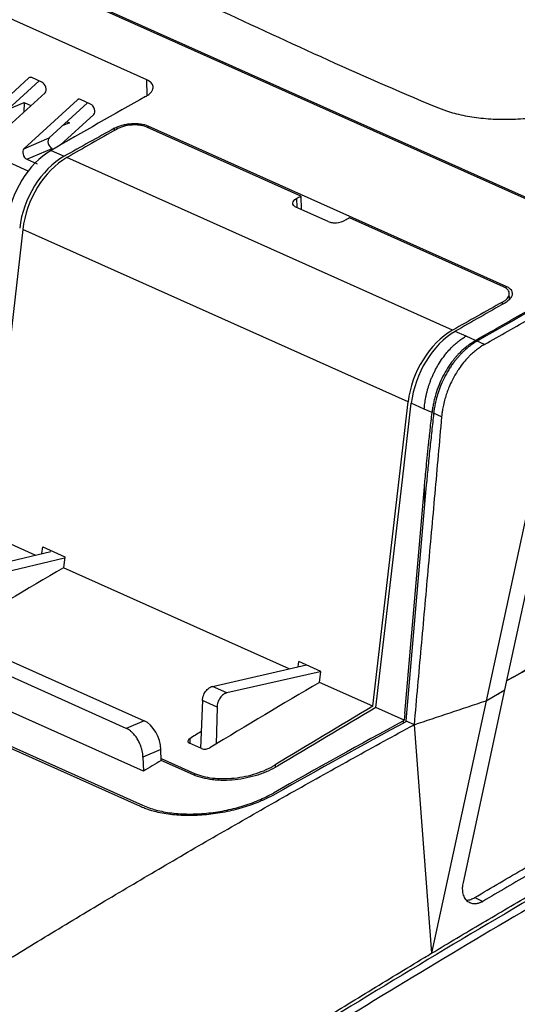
# Model space of a CAD drawing. Extents: x 51 to 741, y 25 to 594.
# Tile 59 of 77: x 617 to 638, y 115 to 156. Entities that reach past the tile are written whole.
import ezdxf

# ---------------------------------------------------------------- set-up
doc = ezdxf.new("R2010")
doc.units = 0
doc.layers.get('0').update_dxf_attribs({"linetype": 'CONTINUOUS'})

msp = doc.modelspace()

# ---------------------------------------------------------------- linework, layer by layer
at = {"color": 7, "linetype": 'Continuous'}
for p, q in [((642.437, 146.539), (588.534, 170.662)), ((588.608, 170.701), (642.509, 146.578)), ((622.558, 153.328), (592.537, 166.764)), ((617.596, 149.511), (592.69, 160.657)), ((615.379, 151.352), (617.629, 153.405)), ((616.439, 151.81), (618.052, 153.281)), ((618.177, 153.225), (617.748, 153.417)), ((618.306, 152.787), (616.056, 150.734)), ((616.736, 152.081), (617.435, 152.374)), ((617.414, 150.441), (619.664, 152.494)), ((617.435, 152.374), (617.417, 151.976)), ((617.435, 152.374), (617.716, 152.248)), ((618.473, 150.899), (620.086, 152.371)), ((620.212, 152.315), (619.782, 152.507)), ((620.341, 151.876), (618.938, 150.596)), ((619.327, 151.528), (619.023, 151.4)), ((619.216, 151.577), (619.327, 151.528)), ((629.003, 148.466), (622.558, 151.35)), ((622.609, 151.401), (637.576, 144.702)), ((617.414, 150.441), (618.473, 150.899)), ((617.543, 150.003), (618.603, 150.461)), ((618.555, 150.375), (619.105, 150.129)), ((617.543, 150.003), (617.973, 149.811)), ((635.346, 142.861), (619.219, 150.078)), ((629.003, 148.466), (629.017, 147.907)), ((630.148, 147.401), (628.795, 148.007)), ((637.481, 144.672), (631.038, 147.555)), ((617.376, 147.072), (615.917, 134.338)), ((633.488, 139.861), (617.376, 147.072)), ((572.344, 145.386), (622.383, 122.992)), ((637.726, 144.158), (637.72, 144.393)), ((635.91, 142.608), (635.46, 142.81)), ((636.306, 142.431), (635.91, 142.608)), ((636.681, 142.264), (636.374, 142.401)), ((632.015, 127.133), (633.488, 139.861)), ((633.248, 136.606), (633.62, 139.802)), ((634.163, 139.559), (633.62, 139.802)), ((634.488, 139.414), (634.163, 139.559)), ((634.888, 139.235), (634.556, 139.383)), ((632.14, 127.077), (633.248, 136.606)), ((633.346, 126.836), (634.17, 136.315)), ((634.249, 136.395), (633.39, 126.518)), ((638.741, 136.574), (636.749, 127.361)), ((637.537, 127.817), (639.44, 136.624)), ((617.895, 133.453), (615.917, 134.338)), ((614.6, 132.67), (618.549, 133.608)), ((618.174, 133.519), (618.206, 133.795)), ((618.206, 133.795), (619.127, 133.383)), ((619.12, 133.324), (615.204, 132.399)), ((619.127, 133.383), (619.074, 132.925)), ((628.52, 128.698), (619.074, 132.925)), ((621.7, 126.21), (612.908, 130.145)), ((613.63, 130.474), (622.446, 126.528)), ((622.296, 122.937), (606.912, 129.822)), ((622.416, 124.422), (612.267, 128.964)), ((628.888, 128.782), (628.913, 129.003)), ((629.835, 128.591), (628.913, 129.003)), ((625.308, 127.964), (629.233, 128.86)), ((629.811, 128.578), (625.911, 127.695)), ((629.781, 128.133), (629.835, 128.591)), ((632.015, 127.133), (629.781, 128.133)), ((625.911, 127.695), (625.308, 127.964)), ((635.797, 119.771), (637.537, 127.817)), ((636.749, 127.361), (637.537, 127.817)), ((624.888, 127.373), (624.812, 125.379)), ((625.496, 127.101), (624.888, 127.373)), ((636.749, 127.361), (634.468, 116.806)), ((625.496, 127.101), (625.458, 125.554)), ((633.321, 126.549), (632.14, 127.077)), ((633.346, 126.836), (633.321, 126.549)), ((622.446, 126.528), (621.7, 126.21)), ((633.321, 126.549), (633.294, 126.526)), ((633.296, 126.436), (633.294, 126.526)), ((633.737, 126.363), (633.39, 126.518)), ((633.393, 126.489), (633.414, 126.507)), ((633.737, 126.363), (634.468, 116.806)), ((624.85, 125.362), (624.343, 125.59)), ((623.147, 125.323), (622.401, 125.005)), ((623.158, 124.872), (623.147, 125.323)), ((622.401, 125.005), (622.416, 124.422)), ((623.156, 124.951), (624.55, 124.328)), ((624.517, 124.264), (623.158, 124.872)), ((636.272, 119.135), (636.612, 118.976))]:
    msp.add_line(p, q, dxfattribs=at)
at = {"color": 8, "linetype": 'Continuous'}
for p, q in [((617.684, 153.429), (617.629, 153.405)), ((622.575, 152.673), (622.558, 153.328)), ((619.718, 152.519), (619.664, 152.494)), ((621.208, 151.21), (621.205, 151.299)), ((622.609, 151.401), (622.611, 151.326)), ((628.819, 148.361), (628.828, 148.007)), ((637.576, 144.702), (637.578, 144.615)), ((637.432, 143.939), (637.43, 144.029)), ((635.897, 142.145), (635.899, 142.049)), ((634.187, 135.672), (634.17, 136.315)), ((624.354, 125.777), (624.359, 125.582)), ((627.924, 124.678), (627.926, 124.579)), ((624.55, 124.328), (624.552, 124.252))]:
    msp.add_line(p, q, dxfattribs=at)
at = {"color": 7, "linetype": 'Continuous'}
for centre, major_axis, ratio, start_param, end_param in [((617.753, 153.192), (-0.097, 0.231), 0.604565, 5.710362, 6.495634), ((618.182, 153), (-0.097, 0.231), 0.605254, 3.354009, 5.709468), ((663.412, -201.471), (164.958, 375.357), 0.66399, 0.72195, 0.735323), ((619.788, 152.281), (-0.097, 0.231), 0.604565, 5.710362, 6.495634), ((620.217, 152.089), (-0.097, 0.231), 0.605254, 3.354009, 5.709468), ((665.413, -202.366), (168.763, 373.658), 0.675919, 0.735119, 0.742113), ((664.221, -201.833), (166.213, 374.799), 0.666641, 0.730575, 0.737538), ((618.597, 150.686), (-0.097, 0.231), 0.605254, 0.212416, 2.567875), ((618.883, 147.801), (1.207, 2.747), 0.66399, 0.735323, 2.007533), ((617.538, 150.228), (-0.097, 0.231), 0.605254, 0.212416, 2.567875), ((619.444, 147.55), (1.235, 2.734), 0.675919, 0.742113, 2.014323), ((619.548, 147.503), (1.216, 2.742), 0.666641, 0.737538, 2.009748), ((680.638, -209.18), (168.767, 373.656), 0.671918, 0.735143, 0.742106), ((679.446, -208.646), (166.241, 374.787), 0.66264, 0.730608, 0.737601), ((635.677, 140.285), (1.235, 2.734), 0.671918, 0.742106, 2.014316), ((635.782, 140.238), (1.216, 2.742), 0.66264, 0.737601, 2.009811), ((669.175, -204.974), (164.883, 361.696), 0.674543, 0.765275, 0.781082), ((679.882, -209.766), (164.883, 361.696), 0.674543, 0.765275, 0.781082), ((681.951, -210.692), (163.622, 362.264), 0.671918, 0.762919, 0.777092), ((682.241, -210.821), (164.883, 361.696), 0.674543, 0.765275, 0.779477), ((622.469, 125.627), (-0.387, 0.922), 0.604834, 4.139722, 5.710214), ((685.211, -212.15), (179.569, 354.885), 0.702267, 0.794189, 0.812194), ((678.303, -209.059), (159.929, 363.913), 0.66399, 0.770241, 0.771943), ((679.579, -209.63), (167.452, 360.531), 0.679766, 0.79065, 0.7932)]:
    msp.add_ellipse(centre, major_axis=major_axis, ratio=ratio, start_param=start_param, end_param=end_param, dxfattribs=at)
for points, knots in [([(672.936, 163.426), (671.46, 162.826), (668.508, 161.625), (664.091, 159.717), (659.635, 157.752), (656.371, 156.15), (653.949, 155.107), (652.661, 154.716), (647.967, 153.677), (643.533, 152.671), (639.04, 151.757), (638.194, 151.672), (637.346, 151.651), (636.537, 151.702), (635.777, 151.823), (635.151, 151.986), (631.505, 153.478), (626.117, 156.029), (618.518, 159.453), (613.729, 161.442), (611.267, 162.687), (610.874, 163.019), (610.598, 163.387), (610.467, 163.78), (610.478, 164.189), (610.607, 164.566), (611.038, 165.181), (611.428, 165.641), (611.735, 166.003)], [0, 0, 0, 0, 0.068334, 0.136682, 0.205075, 0.273483, 0.292354, 0.31177, 0.322984, 0.462227, 0.471711, 0.481471, 0.490954, 0.50072, 0.510068, 0.519679, 0.526571, 0.685736, 0.797326, 0.908916, 0.91833, 0.928017, 0.93743, 0.947119, 0.956456, 0.966053, 0.973261, 1, 1, 1, 1]), ([(636.681, 142.264), (637.007, 142.45), (637.66, 142.824), (638.641, 143.379), (639.622, 143.931), (640.605, 144.479), (641.588, 145.023), (642.572, 145.563), (643.556, 146.1), (644.542, 146.633), (645.528, 147.162), (646.515, 147.687), (647.503, 148.209), (648.492, 148.726), (649.481, 149.24), (650.471, 149.75), (651.462, 150.256), (652.453, 150.758), (653.445, 151.256), (654.438, 151.751), (655.431, 152.241), (656.425, 152.728), (657.42, 153.211), (658.416, 153.689), (659.412, 154.164), (660.408, 154.635), (661.406, 155.102), (662.404, 155.565), (663.402, 156.024), (664.401, 156.48), (665.401, 156.931), (666.401, 157.378), (667.402, 157.821), (668.403, 158.26), (669.405, 158.695), (670.407, 159.127), (671.075, 159.411), (671.41, 159.553)], [0, 0, 0, 0, 0.028442, 0.056891, 0.085348, 0.113813, 0.142285, 0.170765, 0.199252, 0.227747, 0.25625, 0.28476, 0.313278, 0.341804, 0.370337, 0.398878, 0.427427, 0.455983, 0.484547, 0.513118, 0.541697, 0.570284, 0.598878, 0.62748, 0.65609, 0.684707, 0.713332, 0.741964, 0.770604, 0.799252, 0.827907, 0.85657, 0.885241, 0.913919, 0.942605, 0.971299, 1, 1, 1, 1]), ([(622.511, 152.625), (622.558, 152.652), (622.601, 152.68), (622.676, 152.739), (622.709, 152.77), (622.762, 152.834), (622.783, 152.866), (622.813, 152.931), (622.821, 152.965), (622.826, 153.029), (622.822, 153.061), (622.801, 153.123), (622.785, 153.153), (622.717, 153.238), (622.648, 153.288), (622.558, 153.328)], [0, 0, 0, 0, 0.125, 0.125, 0.25, 0.25, 0.375, 0.375, 0.5, 0.5, 0.625, 0.625, 0.75, 0.75, 1, 1, 1, 1]), ([(621.205, 151.299), (621.254, 151.326), (621.305, 151.35), (621.416, 151.394), (621.475, 151.414), (621.597, 151.447), (621.659, 151.461), (621.787, 151.483), (621.853, 151.491), (621.982, 151.501), (622.046, 151.502), (622.173, 151.499), (622.235, 151.494), (622.412, 151.47), (622.52, 151.441), (622.609, 151.401)], [0, 0, 0, 0, 0.125, 0.125, 0.25, 0.25, 0.375, 0.375, 0.5, 0.5, 0.625, 0.625, 0.75, 0.75, 1, 1, 1, 1]), ([(622.558, 151.35), (622.517, 151.368), (622.473, 151.384), (622.378, 151.41), (622.326, 151.42), (622.219, 151.434), (622.163, 151.439), (622.048, 151.442), (621.989, 151.44), (621.813, 151.427), (621.694, 151.406), (621.475, 151.344), (621.372, 151.303), (621.286, 151.254)], [0, 0, 0, 0, 0.125, 0.125, 0.25, 0.25, 0.375, 0.375, 0.5, 0.5, 0.75, 0.75, 1, 1, 1, 1]), ([(628.795, 148.007), (628.75, 148.027), (628.716, 148.052), (628.671, 148.109), (628.66, 148.14), (628.667, 148.238), (628.724, 148.307), (628.819, 148.361)], [0, 0, 0, 0, 0.25, 0.25, 0.5, 0.5, 1, 1, 1, 1]), ([(630.148, 147.401), (630.193, 147.381), (630.246, 147.367), (630.365, 147.35), (630.429, 147.349), (630.623, 147.363), (630.754, 147.399), (630.85, 147.452)], [0, 0, 0, 0, 0.25, 0.25, 0.5, 0.5, 1, 1, 1, 1]), ([(636.306, 142.431), (636.644, 142.625), (637.319, 143.011), (638.332, 143.586), (639.345, 144.157), (640.359, 144.722), (641.372, 145.284), (642.048, 145.655), (642.386, 145.84)], [0, 0, 0, 0, 0.166883, 0.333679, 0.500389, 0.667012, 0.833549, 1, 1, 1, 1]), ([(637.43, 144.029), (637.473, 144.053), (637.512, 144.079), (637.582, 144.133), (637.612, 144.161), (637.661, 144.219), (637.681, 144.249), (637.709, 144.309), (637.717, 144.339), (637.725, 144.428), (637.706, 144.486), (637.625, 144.589), (637.562, 144.635), (637.481, 144.672)], [0, 0, 0, 0, 0.125, 0.125, 0.25, 0.25, 0.375, 0.375, 0.5, 0.5, 0.75, 0.75, 1, 1, 1, 1]), ([(637.576, 144.702), (637.621, 144.683), (637.66, 144.66), (637.728, 144.611), (637.757, 144.584), (637.803, 144.527), (637.819, 144.498), (637.84, 144.435), (637.844, 144.403), (637.837, 144.305), (637.807, 144.237), (637.7, 144.109), (637.624, 144.048), (637.529, 143.994)], [0, 0, 0, 0, 0.125, 0.125, 0.25, 0.25, 0.375, 0.375, 0.5, 0.5, 0.75, 0.75, 1, 1, 1, 1]), ([(634.163, 139.559), (634.166, 139.598), (634.172, 139.677), (634.185, 139.797), (634.203, 139.92), (634.226, 140.047), (634.253, 140.177), (634.286, 140.31), (634.324, 140.445), (634.367, 140.582), (634.417, 140.722), (634.472, 140.862), (634.534, 141.003), (634.602, 141.145), (634.676, 141.286), (634.783, 141.472), (634.925, 141.689), (635.103, 141.919), (635.279, 142.115), (635.45, 142.278), (635.613, 142.412), (635.765, 142.522), (635.863, 142.581), (635.91, 142.608)], [0, 0, 0, 0, 0.031624, 0.064127, 0.09751, 0.131771, 0.166911, 0.202931, 0.239831, 0.277611, 0.31627, 0.35581, 0.396229, 0.437529, 0.479709, 0.52277, 0.608337, 0.688106, 0.762077, 0.830251, 0.892628, 0.94921, 1, 1, 1, 1]), ([(635.897, 142.145), (635.87, 142.122), (635.816, 142.077), (635.737, 142.004), (635.659, 141.928), (635.584, 141.85), (635.51, 141.768), (635.437, 141.683), (635.31, 141.524), (635.137, 141.28), (634.941, 140.934), (634.774, 140.569), (634.663, 140.253), (634.592, 139.995), (634.547, 139.8), (634.512, 139.606), (634.496, 139.478), (634.488, 139.414)], [0, 0, 0, 0, 0.036497, 0.072839, 0.109077, 0.145264, 0.181451, 0.217693, 0.254043, 0.378116, 0.501713, 0.624416, 0.748619, 0.812119, 0.874968, 0.937492, 1, 1, 1, 1]), ([(635.965, 142.115), (635.936, 142.091), (635.877, 142.041), (635.788, 141.958), (635.696, 141.866), (635.6, 141.763), (635.503, 141.65), (635.405, 141.525), (635.306, 141.389), (635.208, 141.241), (635.112, 141.081), (634.99, 140.857), (634.86, 140.577), (634.743, 140.259), (634.662, 139.978), (634.609, 139.74), (634.576, 139.547), (634.562, 139.433), (634.556, 139.383)], [0, 0, 0, 0, 0.038706, 0.079872, 0.123498, 0.169583, 0.218129, 0.269134, 0.322599, 0.378524, 0.436909, 0.497754, 0.616623, 0.721435, 0.812183, 0.888863, 0.95147, 1, 1, 1, 1]), ([(636.681, 142.264), (636.652, 142.247), (636.595, 142.213), (636.51, 142.157), (636.425, 142.098), (636.342, 142.034), (636.26, 141.967), (636.179, 141.897), (636.09, 141.814), (635.965, 141.687), (635.801, 141.501), (635.652, 141.301), (635.476, 141.034), (635.323, 140.76), (635.187, 140.452), (635.098, 140.216), (635.025, 139.983), (634.964, 139.741), (634.923, 139.521), (634.9, 139.357), (634.892, 139.268), (634.888, 139.235)], [0, 0, 0, 0, 0.031217, 0.062429, 0.09364, 0.124852, 0.156066, 0.187283, 0.218501, 0.261182, 0.338421, 0.42535, 0.464456, 0.595266, 0.672443, 0.729446, 0.793284, 0.865016, 0.927195, 0.972181, 1, 1, 1, 1]), ([(636.272, 119.135), (636.624, 119.342), (637.328, 119.757), (638.385, 120.374), (639.442, 120.987), (640.5, 121.596), (641.557, 122.2), (642.616, 122.799), (643.674, 123.394), (644.733, 123.984), (645.793, 124.57), (646.853, 125.152), (647.913, 125.729), (648.974, 126.301), (650.035, 126.869), (651.096, 127.433), (652.158, 127.992), (653.221, 128.547), (654.283, 129.097), (655.347, 129.642), (656.691, 130.327), (658.317, 131.144), (660.224, 132.087), (662.131, 133.016), (664.039, 133.93), (665.948, 134.829), (667.857, 135.714), (669.766, 136.583), (671.676, 137.438), (673.586, 138.277), (675.497, 139.103), (676.771, 139.641), (677.408, 139.91)], [0, 0, 0, 0, 0.025838, 0.051674, 0.077507, 0.103338, 0.129167, 0.154994, 0.180821, 0.206646, 0.232472, 0.258297, 0.284122, 0.309948, 0.335774, 0.361602, 0.387432, 0.413263, 0.439096, 0.464933, 0.490772, 0.537079, 0.583378, 0.62967, 0.675957, 0.722242, 0.768526, 0.81481, 0.861098, 0.907391, 0.953691, 1, 1, 1, 1]), ([(677.747, 139.75), (677.396, 139.603), (676.696, 139.308), (675.645, 138.859), (674.594, 138.407), (673.543, 137.949), (672.493, 137.488), (671.442, 137.022), (670.392, 136.551), (669.342, 136.076), (668.292, 135.596), (667.242, 135.112), (666.192, 134.624), (665.142, 134.131), (664.093, 133.633), (663.043, 133.131), (661.994, 132.624), (660.945, 132.113), (659.896, 131.598), (658.847, 131.078), (657.798, 130.553), (656.425, 129.861), (654.729, 128.994), (652.71, 127.946), (650.693, 126.882), (648.677, 125.801), (646.663, 124.705), (644.65, 123.592), (642.638, 122.463), (640.628, 121.317), (638.619, 120.156), (637.281, 119.369), (636.612, 118.976)], [0, 0, 0, 0, 0.02547, 0.050938, 0.076402, 0.101865, 0.127326, 0.152785, 0.178243, 0.203699, 0.229156, 0.254612, 0.280068, 0.305525, 0.330982, 0.35644, 0.3819, 0.407361, 0.432824, 0.45829, 0.483758, 0.509229, 0.558319, 0.6074, 0.656474, 0.705544, 0.754612, 0.803679, 0.85275, 0.901825, 0.950908, 1, 1, 1, 1]), ([(634.888, 139.235), (634.793, 138.162), (634.601, 136.017), (634.313, 132.799), (634.024, 129.581), (633.833, 127.435), (633.737, 126.363)], [0, 0, 0, 0, 0.249984, 0.5, 0.750004, 1, 1, 1, 1]), ([(634.17, 136.315), (634.18, 136.423), (634.202, 136.665), (634.241, 137.066), (634.29, 137.543), (634.347, 138.098), (634.414, 138.73), (634.463, 139.177), (634.488, 139.414)], [0, 0, 0, 0, 0.104032, 0.233113, 0.387247, 0.566439, 0.770689, 1, 1, 1, 1]), ([(634.556, 139.383), (634.529, 139.135), (634.475, 138.638), (634.393, 137.876), (634.316, 137.129), (634.271, 136.628), (634.249, 136.395)], [0, 0, 0, 0, 0.25, 0.499996, 0.767008, 1, 1, 1, 1]), ([(634.468, 116.806), (634.822, 117.018), (635.529, 117.442), (636.592, 118.073), (637.654, 118.699), (638.717, 119.32), (639.781, 119.937), (640.845, 120.55), (641.909, 121.158), (642.974, 121.761), (644.039, 122.36), (645.105, 122.954), (646.171, 123.544), (647.237, 124.129), (648.304, 124.71), (649.371, 125.286), (650.439, 125.858), (651.507, 126.425), (652.576, 126.988), (653.645, 127.546), (654.714, 128.099), (655.784, 128.648), (657.177, 129.357), (658.894, 130.219), (660.935, 131.226), (662.976, 132.217), (665.017, 133.19), (667.059, 134.146), (669.102, 135.086), (671.145, 136.008), (673.188, 136.913), (675.232, 137.801), (677.276, 138.673), (678.639, 139.24), (679.321, 139.524)], [0, 0, 0, 0, 0.023842, 0.047681, 0.071517, 0.095351, 0.119182, 0.143012, 0.16684, 0.190668, 0.214494, 0.23832, 0.262145, 0.285971, 0.309797, 0.333624, 0.357453, 0.381282, 0.405113, 0.428946, 0.452782, 0.47662, 0.500461, 0.54589, 0.591308, 0.636719, 0.682125, 0.727527, 0.772929, 0.818332, 0.863738, 0.90915, 0.95457, 1, 1, 1, 1]), ([(658.341, 139.238), (654.811, 137.475), (647.887, 134.016), (640.998, 130.116), (637.62, 128.204)], [0, 0, 0, 0, 0.5097635, 1, 1, 1, 1]), ([(637.62, 128.204), (640.998, 130.116), (647.887, 134.016), (654.811, 137.475), (658.341, 139.238)], [0, 0, 0, 0, 0.490237, 1, 1, 1, 1]), ([(678.698, 139.049), (676.498, 138.119), (672.097, 136.258), (665.493, 133.238), (658.889, 130.05), (650.642, 125.838), (640.763, 120.422), (629.274, 113.553), (617.823, 106.182), (610.257, 100.829), (606.471, 98.151)], [0, 0, 0, 0, 0.090505, 0.181056, 0.271745, 0.362481, 0.521235, 0.680237, 0.839992, 1, 1, 1, 1]), ([(679.038, 138.897), (675.634, 137.444), (668.813, 134.531), (658.55, 129.597), (648.237, 124.23), (637.88, 118.384), (627.502, 112.063), (617.123, 105.309), (610.251, 100.438), (606.81, 97.999)], [0, 0, 0, 0, 0.140008, 0.280543, 0.422594, 0.565586, 0.709461, 0.85454, 1, 1, 1, 1]), ([(624.888, 127.373), (624.888, 127.389), (624.89, 127.419), (624.898, 127.466), (624.908, 127.514), (624.928, 127.58), (624.963, 127.663), (625.019, 127.756), (625.087, 127.837), (625.16, 127.899), (625.235, 127.944), (625.284, 127.958), (625.308, 127.964)], [0, 0, 0, 0, 0.0599577, 0.1193558, 0.1787946, 0.2388732, 0.369353, 0.5001515, 0.6306289, 0.7614254, 0.8806315, 1, 1, 1, 1]), ([(625.911, 127.695), (625.899, 127.692), (625.875, 127.686), (625.838, 127.671), (625.802, 127.652), (625.752, 127.62), (625.69, 127.567), (625.624, 127.485), (625.568, 127.392), (625.528, 127.293), (625.502, 127.194), (625.498, 127.132), (625.496, 127.101)], [0, 0, 0, 0, 0.059955, 0.119351, 0.178788, 0.238865, 0.369342, 0.500139, 0.630618, 0.761417, 0.880627, 1, 1, 1, 1]), ([(593.773, 101.334), (594.112, 101.575), (594.792, 102.058), (595.817, 102.78), (596.849, 103.503), (597.889, 104.225), (598.936, 104.949), (599.99, 105.672), (601.051, 106.396), (602.12, 107.119), (603.196, 107.843), (604.279, 108.566), (605.369, 109.29), (606.467, 110.013), (607.572, 110.735), (608.685, 111.458), (609.805, 112.179), (610.932, 112.9), (612.066, 113.621), (613.208, 114.34), (614.357, 115.059), (615.514, 115.777), (616.677, 116.494), (617.849, 117.209), (619.027, 117.924), (620.213, 118.637), (621.406, 119.348), (622.606, 120.058), (623.814, 120.767), (625.029, 121.474), (626.252, 122.179), (627.481, 122.882), (628.718, 123.583), (629.963, 124.282), (631.214, 124.978), (632.473, 125.673), (633.315, 126.132), (633.737, 126.363)], [0, 0, 0, 0, 0.025907, 0.05197, 0.07819, 0.104567, 0.131101, 0.157792, 0.184639, 0.211643, 0.238803, 0.266121, 0.293595, 0.321226, 0.349014, 0.376958, 0.405059, 0.433317, 0.461732, 0.490303, 0.519032, 0.547917, 0.576958, 0.606157, 0.635512, 0.665024, 0.694692, 0.724518, 0.7545, 0.784639, 0.814934, 0.845387, 0.875996, 0.906762, 0.937684, 0.968764, 1, 1, 1, 1]), ([(622.401, 125.005), (622.4, 125.025), (622.399, 125.064), (622.393, 125.125), (622.384, 125.186), (622.373, 125.248), (622.358, 125.31), (622.33, 125.414), (622.278, 125.559), (622.19, 125.734), (622.084, 125.893), (621.976, 126.015), (621.877, 126.103), (621.789, 126.166), (621.73, 126.195), (621.7, 126.21)], [0, 0, 0, 0, 0.041977, 0.083605, 0.125062, 0.16653, 0.208189, 0.25022, 0.375041, 0.500065, 0.624885, 0.749909, 0.833468, 0.916347, 1, 1, 1, 1]), ([(624.354, 125.777), (624.307, 125.748), (624.279, 125.711), (624.274, 125.642), (624.298, 125.61), (624.343, 125.59)], [0, 0, 0, 0, 0.5, 0.5, 1, 1, 1, 1]), ([(624.85, 125.362), (624.895, 125.342), (624.959, 125.335), (625.088, 125.348), (625.153, 125.369), (625.201, 125.398)], [0, 0, 0, 0, 0.5, 0.5, 1, 1, 1, 1]), ([(628.024, 124.624), (627.904, 124.551), (627.775, 124.485), (627.569, 124.393), (627.498, 124.364), (627.353, 124.309), (627.277, 124.282), (627.049, 124.21), (626.894, 124.169), (626.575, 124.102), (626.41, 124.076), (626.087, 124.042), (625.927, 124.034), (625.69, 124.034), (625.61, 124.036), (625.456, 124.045), (625.381, 124.051), (625.16, 124.077), (625.019, 124.103), (624.752, 124.172), (624.629, 124.214), (624.517, 124.264)], [0, 0, 0, 0, 0.125, 0.125, 0.1875, 0.1875, 0.25, 0.25, 0.375, 0.375, 0.5, 0.5, 0.625, 0.625, 0.6875, 0.6875, 0.75, 0.75, 0.875, 0.875, 1, 1, 1, 1]), ([(624.55, 124.328), (624.658, 124.279), (624.775, 124.239), (625.028, 124.174), (625.166, 124.148), (625.451, 124.115), (625.599, 124.107), (625.903, 124.106), (626.06, 124.115), (626.371, 124.148), (626.526, 124.172), (626.836, 124.237), (626.987, 124.277), (627.277, 124.37), (627.418, 124.424), (627.684, 124.543), (627.809, 124.608), (627.924, 124.678)], [0, 0, 0, 0, 0.125, 0.125, 0.25, 0.25, 0.375, 0.375, 0.5, 0.5, 0.625, 0.625, 0.75, 0.75, 0.875, 0.875, 1, 1, 1, 1]), ([(627.931, 123.464), (627.897, 123.445), (627.83, 123.407), (627.726, 123.353), (627.62, 123.3), (627.512, 123.249), (627.401, 123.199), (627.214, 123.118), (626.944, 123.013), (626.581, 122.894), (626.207, 122.791), (625.698, 122.678), (625.048, 122.583), (624.404, 122.554), (623.907, 122.571), (623.547, 122.605), (623.202, 122.658), (622.911, 122.723), (622.672, 122.793), (622.476, 122.86), (622.356, 122.911), (622.296, 122.937)], [0, 0, 0, 0, 0.021002, 0.041964, 0.062906, 0.083849, 0.104813, 0.125818, 0.1882, 0.250577, 0.313193, 0.375781, 0.500214, 0.625366, 0.687671, 0.749946, 0.812537, 0.875122, 0.916775, 0.958343, 1, 1, 1, 1]), ([(622.383, 122.992), (622.557, 122.914), (622.746, 122.849), (623.05, 122.769), (623.156, 122.745), (623.373, 122.704), (623.486, 122.687), (623.83, 122.645), (624.066, 122.63), (624.553, 122.626), (624.806, 122.638), (625.307, 122.686), (625.557, 122.723), (625.932, 122.796), (626.057, 122.824), (626.302, 122.885), (626.423, 122.918), (626.778, 123.026), (627.007, 123.107), (627.449, 123.293), (627.657, 123.395), (627.852, 123.504)], [0, 0, 0, 0, 0.125, 0.125, 0.1875, 0.1875, 0.25, 0.25, 0.375, 0.375, 0.5, 0.5, 0.625, 0.625, 0.6875, 0.6875, 0.75, 0.75, 0.875, 0.875, 1, 1, 1, 1]), ([(636.612, 118.976), (636.596, 118.966), (636.564, 118.948), (636.516, 118.926), (636.468, 118.907), (636.421, 118.892), (636.373, 118.881), (636.326, 118.874), (636.233, 118.867), (636.099, 118.887), (635.95, 118.982), (635.838, 119.133), (635.786, 119.299), (635.769, 119.442), (635.767, 119.548), (635.776, 119.658), (635.79, 119.733), (635.797, 119.771)], [0, 0, 0, 0, 0.032956, 0.065574, 0.097991, 0.130348, 0.162786, 0.195444, 0.228459, 0.360216, 0.492255, 0.626339, 0.760735, 0.820928, 0.880293, 0.939696, 1, 1, 1, 1]), ([(635.925, 119.034), (635.931, 119.033), (635.987, 119.023), (636.107, 119.052), (636.217, 119.107), (636.272, 119.135)], [0, 0, 0, 0, 0.055065, 0.527235, 1, 1, 1, 1]), ([(621.022, 108.341), (621.361, 108.564), (622.044, 109.013), (623.076, 109.686), (624.122, 110.364), (625.183, 111.046), (626.258, 111.731), (627.346, 112.421), (628.449, 113.115), (629.567, 113.812), (630.698, 114.512), (631.843, 115.215), (633.003, 115.922), (633.781, 116.391), (634.173, 116.627)], [0, 0, 0, 0, 0.077707, 0.156439, 0.236194, 0.316973, 0.398775, 0.4816, 0.565447, 0.650316, 0.736206, 0.823117, 0.911048, 1, 1, 1, 1])]:
    msp.add_open_spline(points, degree=3, knots=knots, dxfattribs=at)
for points in [[(628.819, 148.361), (628.88, 148.396), (628.942, 148.431), (629.003, 148.466)], [(631.038, 147.555), (630.975, 147.521), (630.913, 147.486), (630.85, 147.452)], [(642.454, 145.81), (640.424, 144.699), (638.397, 143.562), (636.374, 142.401)], [(635.897, 142.145), (636.029, 142.255), (636.167, 142.351), (636.306, 142.431)], [(636.374, 142.401), (636.235, 142.321), (636.098, 142.225), (635.965, 142.115)], [(636.749, 127.361), (637.012, 127.513), (637.274, 127.665), (637.537, 127.817)], [(633.737, 126.363), (634.741, 126.699), (635.745, 127.032), (636.749, 127.361)], [(633.737, 126.363), (634.741, 126.699), (635.745, 127.031), (636.749, 127.361)], [(633.393, 126.489), (631.569, 125.499), (629.749, 124.49), (627.931, 123.464)], [(634.173, 116.627), (634.271, 116.687), (634.37, 116.746), (634.468, 116.806)]]:
    msp.add_open_spline(points, degree=3, dxfattribs=at)

doc.saveas('drawing.dxf')
